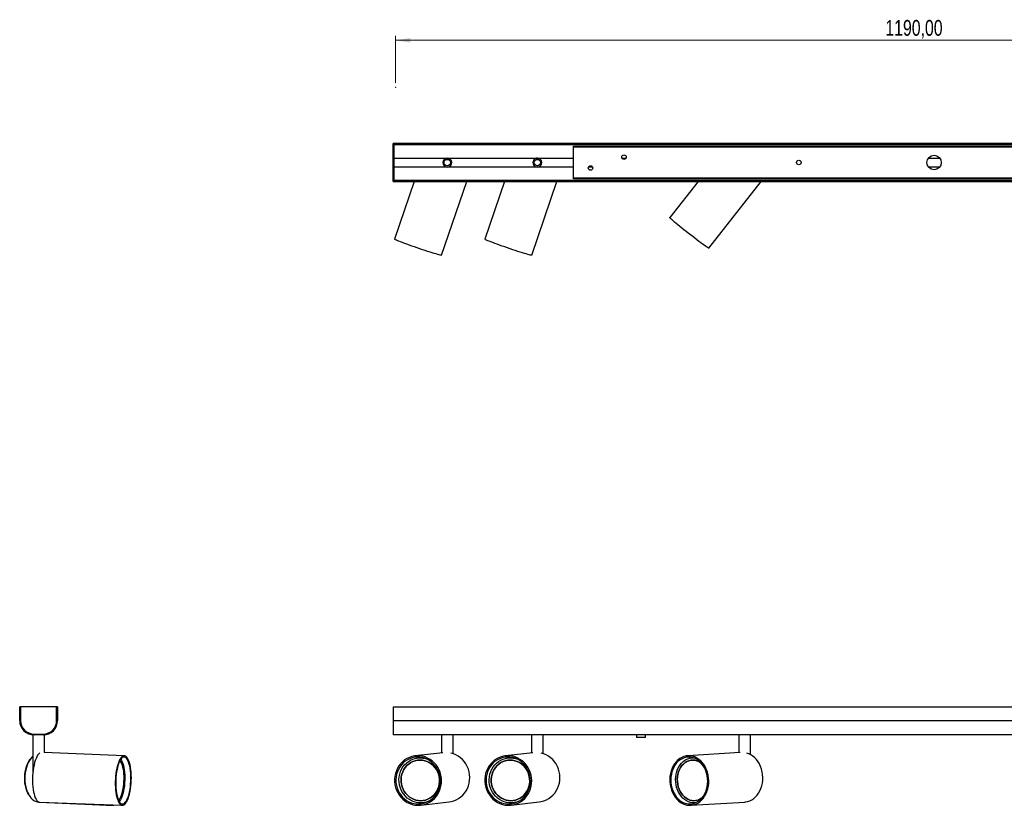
# Model space of a CAD drawing. Header units: millimetres. Extents: x 447 to 884, y 395 to 573.
# Tile 1 of 2: x 447 to 666, y 399 to 573. Entities that reach past the tile are written whole.
import ezdxf

# ---------------------------------------------------------------- set-up
doc = ezdxf.new("R2010")
doc.units = ezdxf.units.MM
doc.header["$PDSIZE"] = -1
doc.styles.add('SLDTEXTSTYLE0', font='TXT', dxfattribs={"width": 0.75})
doc.dimstyles.new('SLDDIMSTYLE1', dxfattribs={"dimtxt": 3.5, "dimasz": 3.302, "dimexe": 0, "dimexo": 0.0625, "dimgap": 0.875, "dimtad": 1, "dimlfac": 5, "dimrnd": 1e-09, "dimzin": 12, "dimdsep": 46, "dimtxsty": 'SLDTEXTSTYLE0', "dimsah": 1, "dimcen": 0.09, "dimadec": 0, "dimazin": 3, "dimtfac": 1, "dimtofl": 0, "dimtmove": 0, "dimatfit": 3, "dimfxl": 0, "dimfrac": 2, "dimtolj": 1, "dimtzin": 12, "dimarcsym": 0})

# ---------------------------------------------------------------- blocks, each defined once
blk = doc.blocks.new('_D_1')
at = {"color": 7, "linetype": 'Continuous', "lineweight": 0}
for p, q in [((530.55, 558.81), (530.55, 569.21)), ((530.55, 568.21), (768.55, 568.21)), ((768.55, 558.81), (768.55, 569.21))]:
    blk.add_line(p, q, dxfattribs=at)
at = {"color": 7, "linetype": 'Continuous', "lineweight": 18}
for points in [[(530.55, 568.21), (533.85, 567.7), (533.85, 568.72)], [(768.55, 568.21), (765.25, 568.72), (765.25, 567.7)]]:
    blk.add_solid(points, dxfattribs=at)
at = {"color": 7, "linetype": 'Continuous', "lineweight": 18, "insert": (639.19, 572.72), "char_height": 3.5, "attachment_point": 1, "rotation": 359.9996, "style": 'SLDTEXTSTYLE0'}
blk.add_mtext('1190,00', dxfattribs=at)

msp = doc.modelspace()

# ---------------------------------------------------------------- linework, layer by layer
at = {"color": 7, "linetype": 'Continuous', "lineweight": 25}
for p, q in [((529.9994, 545.1029), (529.9994, 545.3029)), ((767.9994, 545.3029), (529.9994, 545.3029)), ((529.9994, 537.1029), (529.9994, 545.1029)), ((530.1994, 545.1029), (529.9994, 545.1029)), ((529.9994, 545.1029), (767.9994, 545.1029)), ((530.1994, 537.1029), (530.1994, 545.1029)), ((569.9994, 544.7029), (729.9994, 544.7029)), ((569.9994, 544.5029), (569.9994, 544.7029)), ((569.9994, 537.7029), (569.9994, 544.5029)), ((729.9994, 544.5029), (569.9994, 544.5029)), ((541.9994, 542.1029), (561.9994, 542.1029)), ((561.9994, 540.1029), (541.9994, 540.1029)), ((569.9994, 537.7029), (729.9994, 537.7029)), ((569.9994, 537.5029), (569.9994, 537.7029)), ((729.9994, 537.5029), (569.9994, 537.5029)), ((530.1994, 537.1029), (529.9994, 537.1029)), ((529.9994, 536.9029), (529.9994, 537.1029)), ((767.9994, 537.1029), (529.9994, 537.1029)), ((529.9994, 536.9029), (767.9994, 536.9029)), ((534.7007, 536.9029), (530.3295, 524.1016)), ((540.7394, 520.547), (546.3242, 536.9029)), ((554.7007, 536.9029), (550.3295, 524.1016)), ((560.7394, 520.547), (566.3242, 536.9029)), ((597.642, 536.9029), (591.3661, 528.9142)), ((600.016, 522.1188), (611.6305, 536.9029)), ((447.1756, 417.3607), (447.1756, 420.3607)), ((447.3756, 420.3607), (447.1756, 420.3607)), ((447.3756, 420.3607), (447.3756, 417.3607)), ((455.3756, 420.3607), (447.3756, 420.3607)), ((455.3756, 417.3607), (455.3756, 420.3607)), ((455.5756, 420.3607), (455.3756, 420.3607)), ((455.5756, 420.3607), (455.5756, 417.3607)), ((529.9994, 420.3607), (529.9994, 417.3607)), ((529.9994, 420.3607), (767.9994, 420.3607)), ((529.9994, 417.3607), (767.9994, 417.3607)), ((529.9994, 417.3607), (529.9994, 414.1607)), ((450.0756, 414.1607), (450.0756, 405.5516)), ((450.3756, 414.3607), (452.3756, 414.3607)), ((452.3756, 414.1607), (450.3756, 414.1607)), ((452.6756, 410.2399), (452.6756, 414.1607)), ((541.1688, 414.1607), (529.9994, 414.1607)), ((540.6994, 414.1607), (540.6994, 410.1797)), ((542.8301, 414.1607), (541.1688, 414.1607)), ((561.1688, 414.1607), (542.8301, 414.1607)), ((543.2994, 410.0122), (543.2994, 414.1607)), ((560.6994, 414.1607), (560.6994, 410.1797)), ((562.8301, 414.1607), (561.1688, 414.1607)), ((584.6793, 414.1607), (562.8301, 414.1607)), ((563.2994, 410.0122), (563.2994, 414.1607)), ((583.9994, 414.1607), (583.9994, 413.5607)), ((584.9994, 413.5607), (583.9994, 413.5607)), ((585.9994, 413.5607), (584.9994, 413.5607)), ((607.1688, 414.1607), (585.3196, 414.1607)), ((585.9994, 413.5607), (585.9994, 414.1607)), ((606.6994, 414.1607), (606.6994, 410.2215)), ((608.8301, 414.1607), (607.1688, 414.1607)), ((689.1688, 414.1607), (608.8301, 414.1607)), ((609.2994, 409.7978), (609.2994, 414.1607)), ((470.3685, 409.55), (452.6119, 410.2424)), ((452.8489, 410.2331), (452.6756, 410.2401)), ((541.0277, 410.2172), (534.9105, 409.5187)), ((535.5274, 409.0599), (535.4629, 409.0525)), ((561.0277, 410.2172), (554.9105, 409.5187)), ((555.5274, 409.0599), (555.4629, 409.0525)), ((606.9771, 410.2381), (595.3631, 409.5444)), ((596.4128, 409.0833), (596.2894, 409.0759)), ((596.4128, 409.0833), (596.589, 409.0888)), ((451.4592, 399.2756), (466.7042, 398.5603)), ((451.5932, 399.2737), (469.9399, 398.5584)), ((455.0677, 399.1063), (466.5174, 398.5605)), ((466.7136, 398.5598), (466.5174, 398.5605)), ((467.1066, 398.5799), (467.5616, 398.5597)), ((467.3926, 398.6408), (469.4408, 398.5586)), ((536.1584, 398.5897), (542.4231, 399.3051)), ((536.5974, 399.1171), (536.6619, 399.1245)), ((556.1584, 398.5897), (562.4231, 399.3051)), ((556.5974, 399.1171), (556.6619, 399.1245)), ((596.019, 398.564), (607.9955, 399.2793)), ((596.8856, 399.0937), (597.009, 399.1011)), ((597.0467, 399.1036), (597.009, 399.1011))]:
    msp.add_line(p, q, dxfattribs=at)
at = {"color": 8, "linetype": 'Continuous', "lineweight": 25}
for p, q in [((530.1994, 542.1029), (541.9994, 542.1029)), ((561.9994, 542.1029), (569.9994, 542.1029)), ((580.7412, 542.1029), (581.6577, 542.1029)), ((648.7504, 542.1029), (651.2484, 542.1029)), ((541.9994, 540.1029), (530.1994, 540.1029)), ((569.9994, 540.1029), (561.9994, 540.1029)), ((574.2577, 540.1029), (573.3412, 540.1029)), ((651.2484, 540.1029), (648.7504, 540.1029))]:
    msp.add_line(p, q, dxfattribs=at)
at = {"color": 7, "linetype": 'Continuous', "lineweight": 25, "flags": 128}
for points in [[(595.9571, 525.0506), (595.4631, 525.4377), (594.9721, 525.8259), (594.4904, 526.21), (594.0244, 526.5851), (593.5801, 526.9462), (593.1633, 527.2887), (592.7795, 527.6081), (592.4336, 527.9003), (592.1302, 528.1613), (591.8732, 528.3879), (591.666, 528.577), (591.5113, 528.7263), (591.4111, 528.8337), (591.3666, 528.8979), (591.3661, 528.9142)], [(600.016, 522.1188), (599.9765, 522.1217), (599.8805, 522.168), (599.7299, 522.258), (599.5267, 522.3905), (599.2734, 522.5638), (598.9735, 522.7755), (598.6308, 523.023), (598.2497, 523.3029), (597.8353, 523.6118), (597.3929, 523.9454), (596.9284, 524.2996), (596.4477, 524.6696), (595.9571, 525.0506)], [(535.9396, 521.9725), (535.3454, 522.1746), (534.7536, 522.3786), (534.1721, 522.582), (533.6083, 522.7819), (533.0696, 522.9759), (532.563, 523.1614), (532.0952, 523.336), (531.6722, 523.4974), (531.2996, 523.6435), (530.9822, 523.7724), (530.7241, 523.8825), (530.5287, 523.9722), (530.3986, 524.0404), (530.3355, 524.0863), (530.3295, 524.1016)], [(540.7394, 520.547), (540.7011, 520.5367), (540.5952, 520.5487), (540.4233, 520.5839), (540.1877, 520.6418), (539.8915, 520.7216), (539.5384, 520.8223), (539.1331, 520.9425), (538.681, 521.0808), (538.1878, 521.2353), (537.66, 521.404), (537.1045, 521.5847), (536.5285, 521.775), (535.9396, 521.9725)], [(555.9396, 521.9725), (555.3454, 522.1746), (554.7536, 522.3786), (554.1721, 522.582), (553.6083, 522.7819), (553.0696, 522.9759), (552.563, 523.1614), (552.0952, 523.336), (551.6722, 523.4974), (551.2996, 523.6435), (550.9822, 523.7724), (550.7241, 523.8825), (550.5287, 523.9722), (550.3986, 524.0404), (550.3355, 524.0863), (550.3295, 524.1016)], [(560.7394, 520.547), (560.7011, 520.5367), (560.5952, 520.5487), (560.4233, 520.5839), (560.1877, 520.6418), (559.8915, 520.7216), (559.5384, 520.8223), (559.1331, 520.9425), (558.681, 521.0808), (558.1878, 521.2353), (557.66, 521.404), (557.1045, 521.5847), (556.5285, 521.775), (555.9396, 521.9725)], [(449.255, 400.7948), (449.2456, 400.8096), (448.9885, 401.2699), (448.7677, 401.7758), (448.586, 402.3208), (448.446, 402.8976), (448.3493, 403.4989), (448.2972, 404.1167), (448.2905, 404.7431), (448.3292, 405.3698), (448.4128, 405.9886), (448.5402, 406.5916), (448.7097, 407.1708), (448.9192, 407.7188), (449.166, 408.2282), (449.4467, 408.6926), (449.6412, 408.9616)], [(450.0756, 409.4539), (449.9448, 409.3215), (449.6254, 408.9406), (449.3332, 408.5055), (449.0722, 408.0216), (448.8456, 407.4953), (448.6564, 406.9335), (448.5072, 406.3434), (448.3998, 405.7329), (448.3356, 405.1098), (448.3156, 404.4822), (448.3398, 403.8584), (448.4081, 403.2465), (448.5195, 402.6544), (448.6727, 402.09), (448.8654, 401.5604), (449.0954, 401.0727), (449.3596, 400.6332), (449.6545, 400.2475), (449.9762, 399.9209), (450.3207, 399.6575), (450.6834, 399.4607), (451.0595, 399.3331), (451.4442, 399.2764), (451.4592, 399.2756)], [(451.6524, 410.1623), (451.5498, 410.0919), (451.3498, 409.9009), (451.1558, 409.6429), (450.9703, 409.3215), (450.7957, 408.9406), (450.6343, 408.5055), (450.4882, 408.0216), (450.3593, 407.4953), (450.2493, 406.9335), (450.1596, 406.3434), (450.0913, 405.7329), (450.0455, 405.1098), (450.0226, 404.4822), (450.023, 403.8584), (450.0466, 403.2465), (450.0932, 402.6544), (450.1621, 402.09), (450.2525, 401.5604), (450.3632, 401.0727), (450.4927, 400.6332), (450.6393, 400.2475), (450.8012, 399.9209), (450.9762, 399.6575), (451.162, 399.4607), (451.3562, 399.3331), (451.5563, 399.2764), (451.5932, 399.2737)], [(470.5059, 409.528), (470.3039, 409.5489), (470.0998, 409.4982), (469.8965, 409.3766), (469.6965, 409.1855), (469.5025, 408.9276), (469.317, 408.6061), (469.1425, 408.2253), (468.9811, 407.7901), (468.8349, 407.3062), (468.706, 406.7799), (468.596, 406.2181), (468.5063, 405.6281), (468.4381, 405.0175), (468.3922, 404.3944), (468.3693, 403.7669), (468.3697, 403.1431), (468.3933, 402.5312), (468.4399, 401.9391), (468.5089, 401.3746), (468.5993, 400.8451), (468.7099, 400.3573), (468.8394, 399.9178), (468.9861, 399.5322), (469.1479, 399.2056), (469.3229, 398.9421), (469.5087, 398.7453), (469.7029, 398.6177), (469.9031, 398.561), (470.1064, 398.5759), (470.3105, 398.6622), (470.5124, 398.8188), (470.7097, 399.0437), (470.8998, 399.3339), (471.0801, 399.6856), (471.2484, 400.0943), (471.4024, 400.5546), (471.5401, 401.0605), (471.6598, 401.6054), (471.7598, 402.1823), (471.8389, 402.7836), (471.8961, 403.4014), (471.9305, 404.0277), (471.9418, 404.6544), (471.9298, 405.2733), (471.8946, 405.8763), (471.8367, 406.4555), (471.7569, 407.0034), (471.6562, 407.5129), (471.5359, 407.9773), (471.3977, 408.3905), (471.2432, 408.7472), (471.0745, 409.0427), (470.8938, 409.2732), (470.7034, 409.4357), (470.5059, 409.528)], [(470.4868, 409.2294), (470.2921, 409.2489), (470.0956, 409.1982), (469.9, 409.0779), (469.7077, 408.8897), (469.5215, 408.6361), (469.3438, 408.3205), (469.1771, 407.9472), (469.0236, 407.5213), (468.8854, 407.0485), (468.7644, 406.5352), (468.6621, 405.9884), (468.5801, 405.4154), (468.5193, 404.824), (468.4806, 404.2221), (468.4646, 403.618), (468.4714, 403.0198), (468.5009, 402.4356), (468.5528, 401.8733), (468.6264, 401.3405), (468.7207, 400.8444), (468.8343, 400.3917), (468.9658, 399.9885), (469.1133, 399.6403), (469.2749, 399.3517), (469.4484, 399.1268), (469.6315, 398.9685), (469.8216, 398.879), (470.0162, 398.8595), (470.2127, 398.9102), (470.4084, 399.0305), (470.6007, 399.2187), (470.7869, 399.4723), (470.9646, 399.7879), (471.1313, 400.1612), (471.2847, 400.5871), (471.4229, 401.0599), (471.544, 401.5732), (471.6462, 402.1201), (471.7283, 402.6931), (471.7891, 403.2845), (471.8278, 403.8863), (471.8438, 404.4904), (471.837, 405.0886), (471.8074, 405.6728), (471.7555, 406.2351), (471.6819, 406.7679), (471.5877, 407.2641), (471.4741, 407.7168), (471.3426, 408.12), (471.1951, 408.4682), (471.0334, 408.7567), (470.8599, 408.9816), (470.6769, 409.1399), (470.4868, 409.2294)], [(469.3983, 408.4256), (469.5318, 408.2834), (469.6895, 408.0457), (469.8341, 407.7455), (469.9632, 407.3876), (470.075, 406.9777), (470.1675, 406.5221), (470.2393, 406.028), (470.2894, 405.5034), (470.3169, 404.9563), (470.3214, 404.3955), (470.3027, 403.8298), (470.2613, 403.2682), (470.1978, 402.7194), (470.1131, 402.1921), (470.0086, 401.6947), (469.8859, 401.235), (469.747, 400.8202), (469.5941, 400.4569), (469.4296, 400.1508), (469.2561, 399.9068), (469.0762, 399.7287), (469.0731, 399.7262)], [(469.0731, 399.7262), (469.0762, 399.7287), (469.2561, 399.9068), (469.4296, 400.1508), (469.5941, 400.4569), (469.747, 400.8202), (469.8859, 401.235), (470.0086, 401.6947), (470.1131, 402.1921), (470.1978, 402.7194), (470.2613, 403.2682), (470.3027, 403.8298), (470.3214, 404.3955), (470.3169, 404.9563), (470.2894, 405.5034), (470.2393, 406.028), (470.1675, 406.5221), (470.075, 406.9777), (469.9632, 407.3876), (469.8341, 407.7455), (469.6895, 408.0457), (469.5318, 408.2834), (469.3983, 408.4256)], [(469.6054, 408.7419), (469.7708, 408.495), (469.9234, 408.1863), (470.061, 407.82), (470.1817, 407.4012), (470.2838, 406.9359), (470.3658, 406.4306), (470.4267, 405.8923), (470.4656, 405.3287), (470.4819, 404.7476), (470.4754, 404.1572), (470.4462, 403.5658), (470.3947, 402.9817), (470.3216, 402.4131), (470.2279, 401.8679), (470.115, 401.3538), (469.9844, 400.8781), (469.8381, 400.4474), (469.6779, 400.0678), (469.5063, 399.7445), (469.3255, 399.4822), (469.2489, 399.3927)], [(535.9396, 409.528), (535.3454, 409.5489), (534.7536, 409.4982), (534.1721, 409.3766), (533.6083, 409.1855), (533.0696, 408.9276), (532.563, 408.6061), (532.0952, 408.2253), (531.6722, 407.7901), (531.2996, 407.3062), (530.9822, 406.7799), (530.7241, 406.2181), (530.5287, 405.6281), (530.3986, 405.0175), (530.3355, 404.3944), (530.3401, 403.7669), (530.4124, 403.1431), (530.5515, 402.5312), (530.7556, 401.9391), (531.022, 401.3746), (531.3472, 400.8451), (531.7269, 400.3573), (532.1564, 399.9178), (532.6298, 399.5322), (533.1412, 399.2056), (533.6837, 398.9421), (534.2503, 398.7453), (534.8337, 398.6177), (535.4263, 398.561), (536.0202, 398.5759), (536.6078, 398.6622), (537.1814, 398.8188), (537.7336, 399.0437), (538.2571, 399.3339), (538.745, 399.6856), (539.1912, 400.0943), (539.5896, 400.5546), (539.9352, 401.0605), (540.2234, 401.6054), (540.4505, 402.1823), (540.6135, 402.7836), (540.7103, 403.4014), (540.7396, 404.0277), (540.7011, 404.6544), (540.5952, 405.2733), (540.4233, 405.8763), (540.1877, 406.4555), (539.8915, 407.0034), (539.5384, 407.5129), (539.1331, 407.9773), (538.681, 408.3905), (538.1878, 408.7472), (537.66, 409.0427), (537.1045, 409.2732), (536.5285, 409.4357), (535.9396, 409.528)], [(535.9175, 409.2294), (535.3453, 409.2489), (534.7756, 409.1982), (534.2163, 409.0779), (533.6747, 408.8897), (533.1583, 408.6361), (532.674, 408.3205), (532.2285, 407.9472), (531.8276, 407.5213), (531.4768, 407.0485), (531.181, 406.5352), (530.9439, 405.9884), (530.769, 405.4154), (530.6585, 404.824), (530.614, 404.2221), (530.636, 403.618), (530.7242, 403.0198), (530.8775, 402.4356), (531.0938, 401.8733), (531.3701, 401.3405), (531.7028, 400.8444), (532.0872, 400.3917), (532.5183, 399.9885), (532.9901, 399.6403), (533.4964, 399.3517), (534.0302, 399.1268), (534.5844, 398.9685), (535.1514, 398.879), (535.7236, 398.8595), (536.2933, 398.9102), (536.8527, 399.0305), (537.3942, 399.2187), (537.9106, 399.4723), (538.3949, 399.7879), (538.8405, 400.1612), (539.2413, 400.5871), (539.5921, 401.0599), (539.888, 401.5732), (540.125, 402.1201), (540.2999, 402.6931), (540.4104, 403.2845), (540.4549, 403.8863), (540.4329, 404.4904), (540.3447, 405.0886), (540.1914, 405.6728), (539.9751, 406.2351), (539.6988, 406.7679), (539.3662, 407.2641), (538.9817, 407.7168), (538.5506, 408.12), (538.0788, 408.4682), (537.5725, 408.7567), (537.0387, 408.9816), (536.4845, 409.1399), (535.9175, 409.2294)], [(537.9324, 399.4848), (537.9267, 399.4822), (537.4006, 399.2845), (536.8553, 399.1542), (536.2984, 399.0931), (535.7377, 399.1021), (535.1811, 399.181), (534.6365, 399.3287), (534.1114, 399.5432), (533.6133, 399.8215), (533.1491, 400.1596), (532.7253, 400.5528), (532.3479, 400.9957), (532.0222, 401.4818), (531.7528, 402.0045), (531.5434, 402.5564), (531.397, 403.1298), (531.3156, 403.7166), (531.3004, 404.3085), (531.3516, 404.8973), (531.4685, 405.4747), (531.6495, 406.0326), (531.8919, 406.5631), (532.1924, 407.0589), (532.5468, 407.5129), (532.95, 407.9188), (533.3966, 408.2708), (533.88, 408.5641), (534.3937, 408.7945), (534.9304, 408.9589), (535.4824, 409.0547), (536.0422, 409.0809), (536.6018, 409.0368), (537.1534, 408.9233), (537.3003, 408.8808)], [(537.5258, 408.2834), (538.0148, 408.0457), (538.4725, 407.7455), (538.8916, 407.3876), (539.2657, 406.9777), (539.5887, 406.5221), (539.8555, 406.028), (540.0621, 405.5034), (540.2051, 404.9563), (540.2822, 404.3955), (540.2922, 403.8298), (540.2351, 403.2682), (540.1116, 402.7194), (539.9238, 402.1921), (539.6745, 401.6947), (539.3678, 401.235), (539.0085, 400.8202), (538.6021, 400.4569), (538.1553, 400.1508), (537.6749, 399.9068), (537.1685, 399.7287), (536.6442, 399.6192), (536.1102, 399.5802), (535.575, 399.6122), (535.0469, 399.7148), (534.5344, 399.8863), (534.0454, 400.124), (533.5877, 400.4241), (533.1686, 400.782), (532.7946, 401.192), (532.4716, 401.6476), (532.2047, 402.1416), (531.9981, 402.6663), (531.8552, 403.2133), (531.778, 403.7741), (531.768, 404.3398), (531.8251, 404.9015), (531.9486, 405.4503), (532.1364, 405.9775), (532.3857, 406.475), (532.6924, 406.9347), (533.0518, 407.3494), (533.4581, 407.7127), (533.905, 408.0188), (534.3854, 408.2628), (534.8917, 408.441), (535.416, 408.5504), (535.95, 408.5894), (536.4852, 408.5574), (537.0133, 408.4549), (537.5258, 408.2834)], [(534.5344, 399.8863), (535.0469, 399.7148), (535.575, 399.6122), (536.1102, 399.5802), (536.6442, 399.6192), (537.1685, 399.7287), (537.6749, 399.9068), (538.1553, 400.1508), (538.6021, 400.4569), (539.0085, 400.8202), (539.3678, 401.235), (539.6745, 401.6947), (539.9238, 402.1921), (540.1116, 402.7194), (540.2351, 403.2682), (540.2922, 403.8298), (540.2822, 404.3955), (540.2051, 404.9563), (540.0621, 405.5034), (539.8555, 406.028), (539.5887, 406.5221), (539.2657, 406.9777), (538.8916, 407.3876), (538.4725, 407.7455), (538.0148, 408.0457), (537.5258, 408.2834), (537.0133, 408.4549), (536.4852, 408.5574), (535.95, 408.5894), (535.416, 408.5504), (534.8917, 408.441), (534.3854, 408.2628), (533.905, 408.0188), (533.4581, 407.7127), (533.0518, 407.3494), (532.6924, 406.9347), (532.3857, 406.475), (532.1364, 405.9775), (531.9486, 405.4503), (531.8251, 404.9015), (531.768, 404.3398), (531.778, 403.7741), (531.8552, 403.2133), (531.9981, 402.6663), (532.2047, 402.1416), (532.4716, 401.6476), (532.7946, 401.192), (533.1686, 400.782), (533.5877, 400.4241), (534.0454, 400.124), (534.5344, 399.8863)], [(542.4231, 399.3051), (542.8725, 399.3776), (543.4461, 399.5342), (543.9982, 399.759), (544.5217, 400.0492), (545.0097, 400.4009), (545.4558, 400.8096), (545.8543, 401.2699), (546.1999, 401.7758), (546.4881, 402.3208), (546.7152, 402.8976), (546.8782, 403.4989), (546.975, 404.1167), (547.0043, 404.7431), (546.9658, 405.3698), (546.8599, 405.9886), (546.688, 406.5916), (546.4524, 407.1708), (546.1561, 407.7188), (545.8031, 408.2282), (545.3978, 408.6926), (544.9456, 409.1058), (544.4524, 409.4625), (543.9246, 409.7581), (543.3691, 409.9886), (542.8357, 410.1415)], [(555.9396, 409.528), (555.3454, 409.5489), (554.7536, 409.4982), (554.1721, 409.3766), (553.6083, 409.1855), (553.0696, 408.9276), (552.563, 408.6061), (552.0952, 408.2253), (551.6722, 407.7901), (551.2996, 407.3062), (550.9822, 406.7799), (550.7241, 406.2181), (550.5287, 405.6281), (550.3986, 405.0175), (550.3355, 404.3944), (550.3401, 403.7669), (550.4124, 403.1431), (550.5515, 402.5312), (550.7556, 401.9391), (551.022, 401.3746), (551.3472, 400.8451), (551.7269, 400.3573), (552.1564, 399.9178), (552.6298, 399.5322), (553.1412, 399.2056), (553.6837, 398.9421), (554.2503, 398.7453), (554.8337, 398.6177), (555.4263, 398.561), (556.0202, 398.5759), (556.6078, 398.6622), (557.1814, 398.8188), (557.7336, 399.0437), (558.2571, 399.3339), (558.745, 399.6856), (559.1912, 400.0943), (559.5896, 400.5546), (559.9352, 401.0605), (560.2234, 401.6054), (560.4505, 402.1823), (560.6135, 402.7836), (560.7103, 403.4014), (560.7396, 404.0277), (560.7011, 404.6544), (560.5952, 405.2733), (560.4233, 405.8763), (560.1877, 406.4555), (559.8915, 407.0034), (559.5384, 407.5129), (559.1331, 407.9773), (558.681, 408.3905), (558.1878, 408.7472), (557.66, 409.0427), (557.1045, 409.2732), (556.5285, 409.4357), (555.9396, 409.528)], [(555.9175, 409.2294), (555.3453, 409.2489), (554.7756, 409.1982), (554.2163, 409.0779), (553.6747, 408.8897), (553.1583, 408.6361), (552.674, 408.3205), (552.2285, 407.9472), (551.8276, 407.5213), (551.4768, 407.0485), (551.181, 406.5352), (550.9439, 405.9884), (550.769, 405.4154), (550.6585, 404.824), (550.614, 404.2221), (550.636, 403.618), (550.7242, 403.0198), (550.8775, 402.4356), (551.0938, 401.8733), (551.3701, 401.3405), (551.7028, 400.8444), (552.0872, 400.3917), (552.5183, 399.9885), (552.9901, 399.6403), (553.4964, 399.3517), (554.0302, 399.1268), (554.5844, 398.9685), (555.1514, 398.879), (555.7236, 398.8595), (556.2933, 398.9102), (556.8527, 399.0305), (557.3942, 399.2187), (557.9106, 399.4723), (558.3949, 399.7879), (558.8405, 400.1612), (559.2413, 400.5871), (559.5921, 401.0599), (559.888, 401.5732), (560.125, 402.1201), (560.2999, 402.6931), (560.4104, 403.2845), (560.4549, 403.8863), (560.4329, 404.4904), (560.3447, 405.0886), (560.1914, 405.6728), (559.9751, 406.2351), (559.6988, 406.7679), (559.3662, 407.2641), (558.9817, 407.7168), (558.5506, 408.12), (558.0788, 408.4682), (557.5725, 408.7567), (557.0387, 408.9816), (556.4845, 409.1399), (555.9175, 409.2294)], [(557.9324, 399.4848), (557.9267, 399.4822), (557.4006, 399.2845), (556.8553, 399.1542), (556.2984, 399.0931), (555.7377, 399.1021), (555.1811, 399.181), (554.6365, 399.3287), (554.1114, 399.5432), (553.6133, 399.8215), (553.1491, 400.1596), (552.7253, 400.5528), (552.3479, 400.9957), (552.0222, 401.4818), (551.7528, 402.0045), (551.5434, 402.5564), (551.397, 403.1298), (551.3156, 403.7166), (551.3004, 404.3085), (551.3516, 404.8973), (551.4685, 405.4747), (551.6495, 406.0326), (551.8919, 406.5631), (552.1924, 407.0589), (552.5468, 407.5129), (552.95, 407.9188), (553.3966, 408.2708), (553.88, 408.5641), (554.3937, 408.7945), (554.9304, 408.9589), (555.4824, 409.0547), (556.0422, 409.0809), (556.6018, 409.0368), (557.1534, 408.9233), (557.3003, 408.8808)], [(557.5258, 408.2834), (558.0148, 408.0457), (558.4725, 407.7455), (558.8916, 407.3876), (559.2657, 406.9777), (559.5887, 406.5221), (559.8555, 406.028), (560.0621, 405.5034), (560.2051, 404.9563), (560.2822, 404.3955), (560.2922, 403.8298), (560.2351, 403.2682), (560.1116, 402.7194), (559.9238, 402.1921), (559.6745, 401.6947), (559.3678, 401.235), (559.0085, 400.8202), (558.6021, 400.4569), (558.1553, 400.1508), (557.6749, 399.9068), (557.1685, 399.7287), (556.6442, 399.6192), (556.1102, 399.5802), (555.575, 399.6122), (555.0469, 399.7148), (554.5344, 399.8863), (554.0454, 400.124), (553.5877, 400.4241), (553.1686, 400.782), (552.7946, 401.192), (552.4716, 401.6476), (552.2047, 402.1416), (551.9981, 402.6663), (551.8552, 403.2133), (551.778, 403.7741), (551.768, 404.3398), (551.8251, 404.9015), (551.9486, 405.4503), (552.1364, 405.9775), (552.3857, 406.475), (552.6924, 406.9347), (553.0518, 407.3494), (553.4581, 407.7127), (553.905, 408.0188), (554.3854, 408.2628), (554.8917, 408.441), (555.416, 408.5504), (555.95, 408.5894), (556.4852, 408.5574), (557.0133, 408.4549), (557.5258, 408.2834)], [(554.5344, 399.8863), (555.0469, 399.7148), (555.575, 399.6122), (556.1102, 399.5802), (556.6442, 399.6192), (557.1685, 399.7287), (557.6749, 399.9068), (558.1553, 400.1508), (558.6021, 400.4569), (559.0085, 400.8202), (559.3678, 401.235), (559.6745, 401.6947), (559.9238, 402.1921), (560.1116, 402.7194), (560.2351, 403.2682), (560.2922, 403.8298), (560.2822, 404.3955), (560.2051, 404.9563), (560.0621, 405.5034), (559.8555, 406.028), (559.5887, 406.5221), (559.2657, 406.9777), (558.8916, 407.3876), (558.4725, 407.7455), (558.0148, 408.0457), (557.5258, 408.2834), (557.0133, 408.4549), (556.4852, 408.5574), (555.95, 408.5894), (555.416, 408.5504), (554.8917, 408.441), (554.3854, 408.2628), (553.905, 408.0188), (553.4581, 407.7127), (553.0518, 407.3494), (552.6924, 406.9347), (552.3857, 406.475), (552.1364, 405.9775), (551.9486, 405.4503), (551.8251, 404.9015), (551.768, 404.3398), (551.778, 403.7741), (551.8552, 403.2133), (551.9981, 402.6663), (552.2047, 402.1416), (552.4716, 401.6476), (552.7946, 401.192), (553.1686, 400.782), (553.5877, 400.4241), (554.0454, 400.124), (554.5344, 399.8863)], [(562.4231, 399.3051), (562.8725, 399.3776), (563.4461, 399.5342), (563.9982, 399.759), (564.5217, 400.0492), (565.0097, 400.4009), (565.4558, 400.8096), (565.8543, 401.2699), (566.1999, 401.7758), (566.4881, 402.3208), (566.7152, 402.8976), (566.8782, 403.4989), (566.975, 404.1167), (567.0043, 404.7431), (566.9658, 405.3698), (566.8599, 405.9886), (566.688, 406.5916), (566.4524, 407.1708), (566.1561, 407.7188), (565.8031, 408.2282), (565.3978, 408.6926), (564.9456, 409.1058), (564.4524, 409.4625), (563.9246, 409.7581), (563.3691, 409.9886), (562.8357, 410.1415)], [(595.9571, 409.528), (595.4631, 409.5489), (594.9721, 409.4982), (594.4904, 409.3766), (594.0244, 409.1855), (593.5801, 408.9276), (593.1633, 408.6061), (592.7795, 408.2253), (592.4336, 407.7901), (592.1302, 407.3062), (591.8732, 406.7799), (591.666, 406.2181), (591.5113, 405.6281), (591.4111, 405.0175), (591.3666, 404.3944), (591.3785, 403.7669), (591.4467, 403.1431), (591.5702, 402.5312), (591.7474, 401.9391), (591.976, 401.3746), (592.253, 400.8451), (592.5749, 400.3573), (592.9374, 399.9178), (593.3357, 399.5322), (593.7648, 399.2056), (594.219, 398.9421), (594.6924, 398.7453), (595.1788, 398.6177), (595.6719, 398.561), (596.1653, 398.5759), (596.6524, 398.6622), (597.127, 398.8188), (597.5829, 399.0437), (598.0142, 399.3339), (598.4151, 399.6856), (598.7806, 400.0943), (599.1057, 400.5546), (599.3864, 401.0605), (599.6188, 401.6054), (599.8001, 402.1823), (599.9278, 402.7836), (600.0003, 403.4014), (600.0166, 404.0277), (599.9765, 404.6544), (599.8805, 405.2733), (599.7299, 405.8763), (599.5267, 406.4555), (599.2734, 407.0034), (598.9735, 407.5129), (598.6308, 407.9773), (598.2497, 408.3905), (597.8353, 408.7472), (597.3929, 409.0427), (596.9284, 409.2732), (596.4477, 409.4357), (595.9571, 409.528)], [(595.9426, 409.2294), (595.4669, 409.2489), (594.9942, 409.1982), (594.531, 409.0779), (594.0834, 408.8897), (593.6576, 408.6361), (593.2592, 408.3205), (592.8938, 407.9472), (592.5662, 407.5213), (592.2808, 407.0485), (592.0416, 406.5352), (591.8517, 405.9884), (591.7137, 405.4154), (591.6295, 404.824), (591.6003, 404.2221), (591.6263, 403.618), (591.7074, 403.0198), (591.8423, 402.4356), (592.0292, 401.8733), (592.2657, 401.3405), (592.5485, 400.8444), (592.8738, 400.3917), (593.2372, 399.9885), (593.6338, 399.6403), (594.0582, 399.3517), (594.5046, 399.1268), (594.9672, 398.9685), (595.4395, 398.879), (595.9152, 398.8595), (596.3879, 398.9102), (596.8511, 399.0305), (597.2987, 399.2187), (597.7245, 399.4723), (598.1228, 399.7879), (598.4883, 400.1612), (598.8159, 400.5871), (599.1013, 401.0599), (599.3405, 401.5732), (599.5304, 402.1201), (599.6684, 402.6931), (599.7525, 403.2845), (599.7818, 403.8863), (599.7557, 404.4904), (599.6747, 405.0886), (599.5398, 405.6728), (599.3528, 406.2351), (599.1164, 406.7679), (598.8336, 407.2641), (598.5083, 407.7168), (598.1449, 408.12), (597.7483, 408.4682), (597.3239, 408.7567), (596.8774, 408.9816), (596.4149, 409.1399), (595.9426, 409.2294)], [(597.0602, 399.1091), (596.8747, 399.0931), (596.4087, 399.1021), (595.9452, 399.181), (595.4908, 399.3287), (595.0517, 399.5432), (594.6342, 399.8215), (594.2441, 400.1596), (593.8869, 400.5528), (593.5676, 400.9957), (593.2907, 401.4818), (593.0601, 402.0045), (592.879, 402.5564), (592.7499, 403.1298), (592.6748, 403.7166), (592.6545, 404.3085), (592.6895, 404.8973), (592.7792, 405.4747), (592.9223, 406.0326), (593.1169, 406.5631), (593.3602, 407.0589), (593.6488, 407.5129), (593.9787, 407.9188), (594.3452, 408.2708), (594.7432, 408.5641), (595.167, 408.7945), (595.6108, 408.9589), (596.0683, 409.0547), (596.5331, 409.0809), (596.6223, 409.0779)], [(598.6199, 400.3202), (598.404, 400.1508), (598.008, 399.9068), (597.5895, 399.7287), (597.1553, 399.6192), (596.7121, 399.5802), (596.2669, 399.6122), (595.8268, 399.7148), (595.3987, 399.8863), (594.9893, 400.124), (594.6052, 400.4241), (594.2523, 400.782), (593.9362, 401.192), (593.6619, 401.6476), (593.4338, 402.1416), (593.2554, 402.6663), (593.1296, 403.2133), (593.0583, 403.7741), (593.0426, 404.3398), (593.0829, 404.9015), (593.1784, 405.4503), (593.3277, 405.9775), (593.5284, 406.475), (593.7773, 406.9347), (594.0706, 407.3494), (594.4035, 407.7127), (594.7709, 408.0188), (595.1669, 408.2628), (595.5854, 408.441), (596.0196, 408.5504), (596.4628, 408.5894), (596.908, 408.5574), (597.3481, 408.4549), (597.7762, 408.2834)], [(598.2836, 407.9768), (598.1856, 408.0457), (597.7762, 408.2834), (597.3481, 408.4549), (596.908, 408.5574), (596.4628, 408.5894), (596.0196, 408.5504), (595.5854, 408.441), (595.1669, 408.2628), (594.7709, 408.0188), (594.4035, 407.7127), (594.0706, 407.3494), (593.7773, 406.9347), (593.5284, 406.475), (593.3277, 405.9775), (593.1784, 405.4503), (593.0829, 404.9015), (593.0426, 404.3398), (593.0583, 403.7741), (593.1296, 403.2133), (593.2554, 402.6663), (593.4338, 402.1416), (593.6619, 401.6476), (593.9362, 401.192), (594.2523, 400.782), (594.6052, 400.4241), (594.9893, 400.124), (595.3987, 399.8863), (595.3987, 399.8863)], [(607.9955, 399.2793), (608.1418, 399.2913), (608.629, 399.3776), (609.1036, 399.5342), (609.5595, 399.759), (609.9908, 400.0492), (610.3917, 400.4009), (610.7572, 400.8096), (611.0823, 401.2699), (611.363, 401.7758), (611.5954, 402.3208), (611.7767, 402.8976), (611.9044, 403.4989), (611.9769, 404.1167), (611.9932, 404.7431), (611.9531, 405.3698), (611.8571, 405.9886), (611.7065, 406.5916), (611.5033, 407.1708), (611.25, 407.7188), (610.9501, 408.2282), (610.6073, 408.6926), (610.2263, 409.1058), (609.8119, 409.4625), (609.3695, 409.7581), (608.9049, 409.9886), (608.4597, 410.1415)], [(597.7762, 408.2834), (598.1856, 408.0457), (598.2836, 407.9768)], [(469.6225, 398.5708), (469.5469, 398.561), (469.4408, 398.5586)]]:
    msp.add_lwpolyline(points, dxfattribs=at)
at = {"color": 7, "linetype": 'Continuous', "lineweight": 25}
for centre, radius in [((541.9994, 541.1029), 0.7), ((561.9994, 541.1029), 0.7), ((581.1994, 542.3029), 0.5), ((649.9994, 541.1029), 1.6), ((573.7994, 539.9029), 0.5), ((619.9994, 541.1029), 0.5)]:
    msp.add_circle(centre, radius, dxfattribs=at)
for centre, radius, start, end in [((541.9994, 541.1029), 1, 90, 270), ((541.9994, 541.1029), 1, 270, 90), ((561.9994, 541.1029), 1, 89.999997, 270), ((561.9994, 541.1029), 1, 270, 89.999997), ((450.3756, 417.3607), 3.2, 180, 270), ((450.3756, 417.3607), 3, 180, 270), ((452.3756, 417.3607), 3, 270, 0), ((452.3756, 417.3607), 3.2, 270, 0), ((536.0359, 404.5942), 4.4946, 76.457412, 96.495367), ((556.0359, 404.5942), 4.4946, 76.457412, 96.495367), ((596.6879, 402.4891), 2.9047, 243.650752, 311.69283), ((466.8048, 400.6999), 2.1416, 248.187205, 287.347099), ((467.6399, 400.3066), 1.7484, 256.857971, 284.443229), ((536.1523, 403.5809), 4.4855, 276.523873, 291.322099), ((556.1523, 403.5809), 4.4855, 276.523873, 291.322099)]:
    msp.add_arc(centre, radius, start, end, dxfattribs=at)
msp.add_open_spline([(585.3196, 414.1607), (585.2031, 414.1609), (584.989, 414.1613), (584.7763, 414.1609), (584.6793, 414.1607)], degree=3, knots=[0, 0, 0, 0, 0.54405643, 1, 1, 1, 1], dxfattribs=at)
at = {"color": 7, "linetype": 'Continuous', "lineweight": 0}
msp.add_point((530.5518, 557.8143), dxfattribs=at)

# ---------------------------------------------------------------- dimensions: what is measured, and where the dimension line sits
at = {"color": 7, "linetype": 'Continuous', "lineweight": 18}
dim = msp.add_linear_dim(base=(768.5519, 568.207), p1=(530.5518, 557.8143), p2=(768.5518, 557.8126), angle=359.99958, dimstyle='SLDDIMSTYLE1', dxfattribs=at)
dim.commit()
dim.dimension.update_dxf_attribs({"geometry": '_D_1', "text_midpoint": (647.5952, 568.2079), "dimtype": 160})

doc.saveas('drawing.dxf')
